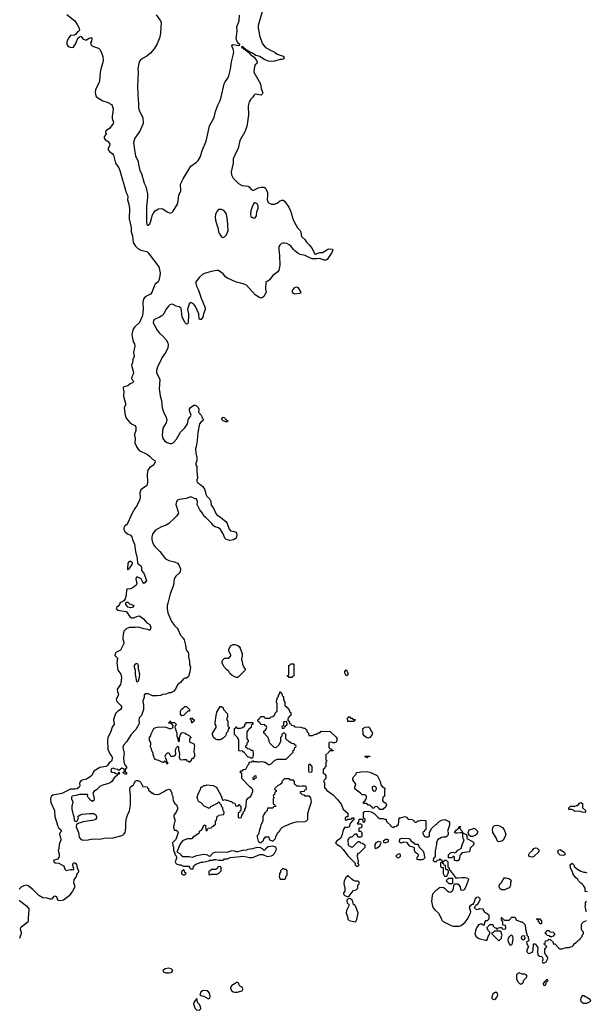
# Model space of a CAD drawing. Header units: inches. Extents: x 1861287 to 2052918, y 204622 to 437896.
# Tile 71 of 215: x 1889177 to 1896904, y 312387 to 325827. Entities that reach past the tile are written whole.
import ezdxf

# ---------------------------------------------------------------- set-up
doc = ezdxf.new("R2010")
doc.units = ezdxf.units.IN
doc.header["$MEASUREMENT"] = 0
for name, color, linetype in [('B8381', 7, 'Continuous'), ('B8382', 7, 'Continuous'), ('B8391', 7, 'Continuous'), ('B8392', 7, 'Continuous')]:
    doc.layers.add(name, color=color, linetype=linetype)

msp = doc.modelspace()

# ---------------------------------------------------------------- linework, layer by layer
at = {"layer": 'B8381', "color": 5}
for points, elevation in [([(1890000, 315423), (1889990, 315410), (1889995, 315370), (1889987, 315350), (1889960, 315330), (1889930, 315322), (1889870, 315322), (1889850, 315316), (1889750, 315265), (1889630, 315242), (1889611, 315230), (1889600, 315210), (1889597, 315190), (1889603, 315143), (1889652, 315030), (1889654, 314950), (1889698, 314818), (1889712, 314792), (1889739, 314770), (1889748, 314750), (1889727, 314733), (1889718, 314710), (1889728, 314668), (1889736, 314650), (1889736, 314630), (1889713, 314570), (1889711, 314510), (1889701, 314490), (1889704, 314470), (1889717, 314437), (1889717, 314410), (1889710, 314390), (1889690, 314366), (1889636, 314350), (1889643, 314330), (1889660, 314320), (1889710, 314311), (1889776, 314276), (1889784, 314264), (1889791, 314230), (1889810, 314215), (1889870, 314229), (1889914, 314226), (1889916, 314250), (1889905, 314265), (1889903, 314297), (1889910, 314318), (1889930, 314320), (1889942, 314310), (1889953, 314293), (1889959, 314250), (1889980, 314210), (1889978, 314190), (1889960, 314170), (1889949, 314130), (1889916, 314084), (1889912, 314050), (1889925, 314010), (1889927, 313990), (1889897, 313930), (1889850, 313867), (1889776, 313810), (1889757, 313803), (1889730, 313800), (1889705, 313805), (1889697, 313810), (1889683, 313850), (1889670, 313860), (1889650, 313862), (1889643, 313857), (1889610, 313824), (1889590, 313824), (1889550, 313837), (1889490, 313839), (1889438, 313870), (1889355, 313955), (1889290, 314005), (1889270, 314014), (1889235, 314005), (1889203, 313990), (1889190, 313982), (1889170, 313957)], 140), ([(1890000, 315252), (1889990, 315252), (1889944, 315236), (1889888, 315230), (1889883, 315210), (1889885, 315190), (1889901, 315150), (1889887, 315090), (1889888, 315050), (1889900, 314990), (1889915, 314950), (1889919, 314910), (1889930, 314886), (1889950, 314882), (1889963, 314897), (1889978, 314930), (1889969, 314951), (1890000, 314971)], 160), ([(1890000, 314865), (1889981, 314859), (1889970, 314848), (1889950, 314846), (1889948, 314810), (1889977, 314730), (1889987, 314670), (1890000, 314652)], 160), ([(1889171, 313810), (1889190, 313791), (1889270, 313729), (1889289, 313709), (1889299, 313690), (1889302, 313670), (1889291, 313571), (1889293, 313530), (1889286, 313510), (1889270, 313494), (1889188, 313430), (1889184, 313410), (1889195, 313370), (1889195, 313350), (1889184, 313310), (1889173, 313287)], 140)]:
    msp.add_lwpolyline(points, dxfattribs=dict(at, elevation=elevation))
at = {"layer": 'B8382', "color": 5, "elevation": 140}
msp.add_lwpolyline([(1889819, 325899), (1889929, 325810), (1889961, 325761), (1889987, 325710), (1889994, 325686), (1889986, 325674), (1889970, 325665), (1889936, 325624), (1889922, 325618), (1889870, 325610), (1889850, 325590), (1889820, 325530), (1889818, 325510), (1889821, 325490), (1889835, 325470), (1889850, 325459), (1889870, 325452), (1889891, 325449), (1889910, 325453), (1889949, 325510), (1889970, 325577), (1889990, 325595), (1890000, 325598)], dxfattribs=at)
at = {"layer": 'B8391', "color": 5}
for points, elevation in [([(1891582, 320000), (1891576, 319970), (1891580, 319910), (1891594, 319850), (1891592, 319808), (1891579, 319770), (1891581, 319750), (1891591, 319730), (1891591, 319670), (1891602, 319570), (1891593, 319547), (1891592, 319530), (1891602, 319510), (1891631, 319491), (1891673, 319453), (1891698, 319418), (1891708, 319390), (1891713, 319350), (1891730, 319322), (1891765, 319285), (1891782, 319250), (1891790, 319202), (1891818, 319158), (1891850, 319087), (1891870, 319064), (1891916, 319036), (1891992, 318972), (1892006, 318950), (1892034, 318874), (1892050, 318851), (1892103, 318843), (1892130, 318831), (1892139, 318790), (1892130, 318749), (1892094, 318726), (1892044, 318716), (1892010, 318725), (1891990, 318736), (1891976, 318750), (1891953, 318810), (1891937, 318830), (1891917, 318870), (1891890, 318889), (1891844, 318904), (1891819, 318919), (1891795, 318950), (1891710, 319035), (1891689, 319050), (1891669, 319090), (1891635, 319135), (1891604, 319190), (1891599, 319210), (1891602, 319250), (1891590, 319286), (1891570, 319286), (1891510, 319315), (1891447, 319293), (1891350, 319277), (1891330, 319269), (1891316, 319250), (1891307, 319210), (1891339, 319110), (1891341, 319090), (1891316, 319050), (1891290, 319022), (1891210, 318952), (1891172, 318928), (1891110, 318905), (1891030, 318857), (1891010, 318838), (1890990, 318806), (1890979, 318770), (1890981, 318730), (1890990, 318690), (1891010, 318651), (1891026, 318630), (1891087, 318567), (1891167, 318467), (1891210, 318444), (1891290, 318427), (1891328, 318408), (1891348, 318388), (1891371, 318331), (1891367, 318290), (1891351, 318270), (1891306, 318230), (1891285, 318195), (1891273, 318110), (1891230, 317989), (1891197, 317863), (1891190, 317830), (1891190, 317790), (1891197, 317730), (1891247, 317610), (1891290, 317556), (1891323, 317523), (1891339, 317499), (1891370, 317427), (1891406, 317386), (1891421, 317361), (1891439, 317290), (1891447, 317227), (1891476, 317190), (1891481, 317170), (1891478, 317130), (1891491, 317071), (1891491, 317030), (1891505, 316990), (1891497, 316923), (1891477, 316863), (1891450, 316838), (1891430, 316838), (1891410, 316828), (1891370, 316778), (1891352, 316768), (1891330, 316748), (1891302, 316690), (1891277, 316663), (1891240, 316640), (1891210, 316638), (1891170, 316618), (1891130, 316615), (1891097, 316603), (1891050, 316598), (1890990, 316598), (1890927, 316627), (1890893, 316627), (1890874, 316610), (1890873, 316573), (1890858, 316530), (1890865, 316470), (1890865, 316410), (1890838, 316330), (1890810, 316302), (1890805, 316290), (1890802, 316270), (1890807, 316230), (1890801, 316210), (1890762, 316138), (1890695, 316070), (1890635, 315970), (1890599, 315930), (1890583, 315897), (1890600, 315810), (1890593, 315750), (1890597, 315697), (1890610, 315654), (1890632, 315630), (1890632, 315608), (1890618, 315602), (1890614, 315570), (1890618, 315558), (1890634, 315550), (1890634, 315530), (1890606, 315530), (1890602, 315542), (1890587, 315547), (1890590, 315554), (1890602, 315558), (1890606, 315570), (1890602, 315602), (1890587, 315607), (1890570, 315608), (1890530, 315578), (1890509, 315590), (1890470, 315599), (1890450, 315610), (1890430, 315600), (1890422, 315590), (1890419, 315570), (1890430, 315557), (1890471, 315551), (1890490, 315538), (1890506, 315534), (1890522, 315538), (1890530, 315554), (1890534, 315550), (1890534, 315530), (1890510, 315526), (1890505, 315510), (1890463, 315477), (1890431, 315429), (1890409, 315410), (1890390, 315399), (1890310, 315376), (1890270, 315358), (1890250, 315343), (1890226, 315314), (1890186, 315290), (1890173, 315270), (1890190, 315222), (1890194, 315190), (1890187, 315170), (1890170, 315156), (1890148, 315168), (1890109, 315210), (1890102, 315230), (1890106, 315250), (1890000, 315252)], 160), ([(1890768, 320000), (1890770, 319996), (1890806, 319946), (1890921, 319890), (1890947, 319870), (1890988, 319828), (1891018, 319810), (1891025, 319790), (1891005, 319750), (1890949, 319711), (1890924, 319676), (1890914, 319626), (1890921, 319510), (1890910, 319470), (1890890, 319452), (1890850, 319430), (1890830, 319410), (1890816, 319370), (1890819, 319310), (1890810, 319270), (1890778, 319202), (1890745, 319155), (1890712, 319090), (1890648, 318950), (1890633, 318930), (1890610, 318916), (1890596, 318890), (1890597, 318870), (1890610, 318840), (1890647, 318807), (1890690, 318789), (1890706, 318770), (1890715, 318730), (1890744, 318670), (1890757, 318570), (1890778, 318470), (1890782, 318410), (1890828, 318370), (1890836, 318356), (1890840, 318310), (1890871, 318270), (1890904, 318170), (1890890, 318145), (1890870, 318129), (1890854, 318150), (1890833, 318193), (1890790, 318216), (1890770, 318219), (1890765, 318215), (1890762, 318190), (1890772, 318130), (1890765, 318110), (1890736, 318084), (1890710, 318068), (1890690, 318058), (1890646, 318054), (1890634, 318046), (1890628, 317972), (1890617, 317923), (1890601, 317899), (1890578, 317882), (1890549, 317870), (1890536, 317844), (1890518, 317822), (1890501, 317810), (1890491, 317790), (1890510, 317767), (1890628, 317748), (1890648, 317728), (1890669, 317689), (1890690, 317668), (1890703, 317663), (1890730, 317662), (1890790, 317686), (1890810, 317688), (1890830, 317678), (1890863, 317650), (1890912, 317592), (1890951, 317570), (1890966, 317530), (1890950, 317489), (1890924, 317504), (1890868, 317510), (1890811, 317531), (1890790, 317535), (1890750, 317530), (1890670, 317532), (1890627, 317513), (1890599, 317481), (1890586, 317434), (1890581, 317390), (1890584, 317370), (1890599, 317330), (1890595, 317310), (1890550, 317221), (1890490, 317190), (1890477, 317170), (1890475, 317150), (1890512, 317110), (1890501, 317050), (1890514, 316950), (1890554, 316894), (1890566, 316850), (1890557, 316770), (1890550, 316750), (1890507, 316690), (1890510, 316650), (1890520, 316630), (1890523, 316610), (1890494, 316550), (1890495, 316535), (1890502, 316522), (1890553, 316470), (1890566, 316450), (1890566, 316434), (1890550, 316412), (1890510, 316384), (1890490, 316363), (1890472, 316328), (1890458, 316270), (1890463, 316210), (1890438, 316170), (1890418, 316110), (1890377, 316023), (1890374, 315990), (1890380, 315870), (1890405, 315805), (1890434, 315770), (1890441, 315750), (1890430, 315707), (1890399, 315681), (1890370, 315642), (1890350, 315633), (1890270, 315617), (1890190, 315570), (1890161, 315510), (1890138, 315490), (1890090, 315462), (1890030, 315447), (1890010, 315436), (1890000, 315423)], 140), ([(1890000, 314652), (1890005, 314645), (1890030, 314632), (1890050, 314629), (1890110, 314630), (1890170, 314646), (1890270, 314639), (1890330, 314655), (1890450, 314658), (1890555, 314685), (1890583, 314697), (1890599, 314710), (1890613, 314730), (1890619, 314750), (1890625, 314810), (1890622, 314870), (1890632, 314928), (1890645, 314970), (1890674, 315026), (1890689, 315110), (1890686, 315250), (1890677, 315310), (1890682, 315350), (1890730, 315382), (1890740, 315400), (1890750, 315434), (1890770, 315442), (1890790, 315442), (1890814, 315430), (1890830, 315414), (1890858, 315358), (1890913, 315353), (1890918, 315338), (1890933, 315333), (1890934, 315310), (1890954, 315290), (1890970, 315274), (1890990, 315274), (1890998, 315258), (1891013, 315253), (1891070, 315252), (1891146, 315290), (1891168, 315312), (1891187, 315313), (1891210, 315322), (1891230, 315314), (1891240, 315300), (1891251, 315270), (1891252, 315250), (1891264, 315224), (1891265, 315190), (1891270, 315174), (1891290, 315134), (1891314, 315110), (1891331, 315071), (1891331, 315050), (1891311, 315009), (1891278, 314970), (1891278, 314950), (1891291, 314911), (1891291, 314890), (1891276, 314810), (1891285, 314765), (1891310, 314762), (1891330, 314752), (1891338, 314730), (1891305, 314635), (1891262, 314590), (1891264, 314556), (1891272, 314530), (1891273, 314493), (1891284, 314464), (1891294, 314450), (1891294, 314430), (1891304, 314424), (1891317, 314397), (1891317, 314383), (1891298, 314330), (1891310, 314305), (1891350, 314291), (1891374, 314290), (1891410, 314272), (1891490, 314274), (1891494, 314270), (1891494, 314250), (1891502, 314242), (1891510, 314234), (1891530, 314234), (1891542, 314238), (1891547, 314273), (1891562, 314278), (1891566, 314290), (1891580, 314300), (1891650, 314325), (1891675, 314325), (1891755, 314345), (1891770, 314354), (1891810, 314354), (1891830, 314362), (1891850, 314362), (1891892, 314352), (1891947, 314353), (1891962, 314358), (1891970, 314372), (1892010, 314372), (1892049, 314391), (1892230, 314407), (1892310, 314391), (1892350, 314391), (1892390, 314402), (1892451, 314431), (1892492, 314432), (1892550, 314405), (1892610, 314412), (1892630, 314422), (1892654, 314446), (1892675, 314490), (1892679, 314510), (1892670, 314528), (1892658, 314538), (1892630, 314544), (1892566, 314534), (1892532, 314510), (1892510, 314486), (1892489, 314509), (1892462, 314522), (1892410, 314525), (1892351, 314509), (1892290, 314501), (1892268, 314492), (1892210, 314485), (1892150, 314469), (1892130, 314469), (1892110, 314479), (1892070, 314483), (1892003, 314457), (1891850, 314464), (1891811, 314449), (1891770, 314406), (1891730, 314425), (1891690, 314433), (1891590, 314412), (1891530, 314389), (1891490, 314399), (1891401, 314401), (1891378, 314418), (1891370, 314438), (1891336, 314456), (1891326, 314470), (1891360, 314560), (1891383, 314597), (1891410, 314625), (1891470, 314652), (1891530, 314652), (1891540, 314660), (1891556, 314684), (1891608, 314712), (1891628, 314732), (1891629, 314751), (1891655, 314765), (1891678, 314802), (1891678, 314810), (1891690, 314831), (1891712, 314830), (1891714, 314770), (1891718, 314758), (1891730, 314754), (1891747, 314793), (1891790, 314794), (1891807, 314813), (1891822, 314818), (1891827, 314833), (1891842, 314838), (1891846, 314850), (1891846, 314890), (1891862, 314898), (1891868, 314950), (1891882, 314958), (1891886, 314970), (1891962, 314978), (1891966, 315010), (1891948, 315048), (1891947, 315067), (1891928, 315088), (1891927, 315107), (1891906, 315130), (1891902, 315142), (1891890, 315146), (1891872, 315128), (1891778, 315082), (1891770, 315066), (1891750, 315066), (1891690, 315098), (1891650, 315138), (1891626, 315150), (1891610, 315166), (1891602, 315202), (1891586, 315210), (1891602, 315218), (1891608, 315252), (1891638, 315310), (1891650, 315354), (1891670, 315354), (1891690, 315374), (1891710, 315374), (1891730, 315382), (1891814, 315374), (1891854, 315350), (1891870, 315334), (1891920, 315240), (1891924, 315224), (1891934, 315210), (1891938, 315178), (1891950, 315174), (1891970, 315182), (1891993, 315173), (1892012, 315172), (1892050, 315154), (1892070, 315154), (1892078, 315138), (1892113, 315133), (1892118, 315098), (1892130, 315094), (1892162, 315098), (1892167, 315113), (1892173, 315113), (1892178, 315098), (1892194, 315090), (1892194, 315030), (1892178, 315022), (1892173, 315007), (1892158, 315002), (1892154, 314990), (1892154, 314950), (1892158, 314938), (1892170, 314934), (1892202, 314938), (1892206, 314970), (1892226, 314990), (1892226, 315010), (1892246, 315030), (1892246, 315050), (1892256, 315064), (1892266, 315090), (1892268, 315172), (1892296, 315204), (1892328, 315230), (1892358, 315290), (1892358, 315310), (1892348, 315330), (1892316, 315356), (1892206, 315470), (1892206, 315530), (1892202, 315542), (1892188, 315548), (1892190, 315574), (1892210, 315574), (1892222, 315578), (1892230, 315594), (1892262, 315598), (1892286, 315650), (1892306, 315670), (1892306, 315690), (1892310, 315694), (1892342, 315698), (1892350, 315714), (1892362, 315702), (1892410, 315702), (1892430, 315694), (1892450, 315702), (1892470, 315698), (1892490, 315702), (1892513, 315693), (1892531, 315691), (1892554, 315670), (1892570, 315662), (1892590, 315662), (1892606, 315670), (1892650, 315714), (1892688, 315732), (1892810, 315734), (1892906, 315830), (1892906, 315850), (1892922, 315858), (1892927, 315893), (1892942, 315898), (1892946, 315910), (1892942, 315922), (1892927, 315927), (1892922, 315942), (1892890, 315946), (1892850, 315968), (1892806, 316010), (1892806, 316070), (1892790, 316086), (1892770, 316086), (1892762, 316078), (1892754, 316070), (1892753, 316047), (1892734, 316030), (1892733, 315973), (1892710, 315926), (1892670, 315886), (1892646, 315890), (1892588, 315950), (1892578, 315970), (1892578, 315990), (1892568, 316010), (1892566, 316030), (1892526, 316070), (1892522, 316082), (1892506, 316090), (1892507, 316113), (1892522, 316118), (1892536, 316144), (1892546, 316170), (1892542, 316182), (1892527, 316187), (1892522, 316202), (1892467, 316207), (1892462, 316222), (1892447, 316227), (1892442, 316242), (1892426, 316250), (1892426, 316270), (1892442, 316278), (1892447, 316293), (1892470, 316314), (1892510, 316314), (1892518, 316298), (1892530, 316294), (1892590, 316294), (1892608, 316312), (1892630, 316314), (1892650, 316334), (1892666, 316370), (1892686, 316390), (1892688, 316490), (1892678, 316510), (1892678, 316530), (1892687, 316553), (1892688, 316572), (1892706, 316590), (1892706, 316610), (1892722, 316618), (1892726, 316650), (1892730, 316654), (1892738, 316638), (1892754, 316630), (1892758, 316598), (1892774, 316590), (1892774, 316550), (1892784, 316524), (1892794, 316510), (1892794, 316470), (1892798, 316458), (1892813, 316453), (1892818, 316438), (1892833, 316433), (1892838, 316418), (1892853, 316413), (1892858, 316378), (1892874, 316370), (1892874, 316330), (1892858, 316322), (1892853, 316307), (1892838, 316302), (1892834, 316270), (1892838, 316258), (1892853, 316253), (1892858, 316218), (1892873, 316213), (1892878, 316198), (1892910, 316194), (1892918, 316178), (1892933, 316173), (1893010, 316172), (1893050, 316154), (1893070, 316154), (1893078, 316138), (1893093, 316133), (1893094, 316110), (1893114, 316090), (1893118, 316058), (1893130, 316054), (1893170, 316054), (1893208, 316072), (1893227, 316073), (1893248, 316092), (1893270, 316094), (1893290, 316114), (1893410, 316112), (1893493, 316033), (1893500, 316020), (1893502, 315990), (1893493, 315967), (1893470, 315958), (1893450, 315958), (1893430, 315966), (1893398, 315962), (1893394, 315950), (1893394, 315890), (1893410, 315874), (1893430, 315874), (1893438, 315858), (1893454, 315850), (1893450, 315846), (1893410, 315846), (1893398, 315842), (1893394, 315830), (1893354, 315790), (1893354, 315730), (1893358, 315718), (1893372, 315710), (1893358, 315702), (1893354, 315690), (1893354, 315630), (1893338, 315622), (1893333, 315607), (1893314, 315590), (1893314, 315550), (1893318, 315538), (1893333, 315533), (1893354, 315510), (1893354, 315470), (1893330, 315446), (1893322, 315430), (1893334, 315410), (1893334, 315350), (1893338, 315338), (1893350, 315334), (1893362, 315310), (1893450, 315245), (1893506, 315186), (1893559, 315119), (1893590, 315051), (1893650, 314994), (1893654, 314950), (1893650, 314946), (1893630, 314946), (1893622, 314938), (1893614, 314930), (1893614, 314910), (1893630, 314902), (1893650, 314914), (1893690, 314914), (1893702, 314918), (1893710, 314934), (1893730, 314934), (1893734, 314930), (1893733, 314907), (1893718, 314902), (1893713, 314887), (1893684, 314856), (1893670, 314806), (1893650, 314798), (1893630, 314798), (1893610, 314806), (1893590, 314766), (1893574, 314706), (1893552, 314648), (1893500, 314620), (1893482, 314590), (1893506, 314566), (1893550, 314542), (1893590, 314502), (1893650, 314412), (1893753, 314313), (1893754, 314290), (1893770, 314274), (1893790, 314274), (1893806, 314290), (1893786, 314310), (1893798, 314330), (1893798, 314350), (1893788, 314368), (1893788, 314390), (1893778, 314410), (1893786, 314430), (1893786, 314450), (1893810, 314454), (1893838, 314482), (1893886, 314530), (1893886, 314550), (1893882, 314562), (1893867, 314567), (1893862, 314582), (1893830, 314586), (1893822, 314602), (1893810, 314606), (1893790, 314606), (1893710, 314528), (1893666, 314550), (1893660, 314560), (1893658, 314630), (1893670, 314654), (1893690, 314674), (1893710, 314674), (1893750, 314714), (1893773, 314713), (1893774, 314690), (1893790, 314674), (1893830, 314674), (1893842, 314678), (1893847, 314693), (1893847, 314727), (1893830, 314746), (1893807, 314747), (1893806, 314790), (1893810, 314794), (1893842, 314798), (1893846, 314830), (1893842, 314842), (1893830, 314846), (1893787, 314847), (1893786, 314870), (1893802, 314878), (1893806, 314910), (1893810, 314914), (1893854, 314914), (1893858, 314878), (1893870, 314874), (1893882, 314878), (1893886, 314910), (1893866, 314926), (1893866, 315010), (1893880, 315020), (1893930, 315022), (1893972, 315012), (1894011, 314991), (1894060, 314940), (1894084, 314924), (1894130, 314922), (1894150, 314914), (1894170, 314914), (1894174, 314910), (1894178, 314878), (1894190, 314874), (1894233, 314833), (1894238, 314818), (1894270, 314802), (1894290, 314814), (1894322, 314818), (1894327, 314833), (1894342, 314838), (1894350, 314934), (1894370, 314934), (1894430, 314951), (1894450, 314942), (1894473, 314913), (1894534, 314910), (1894538, 314898), (1894550, 314894), (1894558, 314878), (1894570, 314874), (1894590, 314874), (1894608, 314892), (1894627, 314893), (1894650, 314902), (1894710, 314894), (1894714, 314890), (1894714, 314770), (1894698, 314762), (1894693, 314747), (1894678, 314742), (1894674, 314730), (1894678, 314698), (1894690, 314694), (1894698, 314678), (1894710, 314674), (1894750, 314674), (1894762, 314678), (1894766, 314690), (1894766, 314730), (1894776, 314744), (1894795, 314785), (1894850, 314842), (1894866, 314850), (1894896, 314884), (1894930, 314902), (1894974, 314910), (1895030, 314882), (1895038, 314870), (1895038, 314830), (1895012, 314750), (1895022, 314730), (1895022, 314710), (1895010, 314686), (1894990, 314666), (1894950, 314668), (1894930, 314662), (1894874, 314630), (1894872, 314608), (1894862, 314598), (1894862, 314570), (1894852, 314530), (1894852, 314510), (1894842, 314490), (1894842, 314410), (1894833, 314387), (1894818, 314382), (1894814, 314350), (1894830, 314334), (1894850, 314334), (1894862, 314338), (1894870, 314354), (1894902, 314358), (1894910, 314374), (1894918, 314358), (1894933, 314353), (1894938, 314338), (1894950, 314334), (1894962, 314338), (1894970, 314354), (1894993, 314353), (1895014, 314330), (1895014, 314270), (1895018, 314258), (1895032, 314250), (1895038, 314218), (1895050, 314214), (1895058, 314198), (1895071, 314190), (1895076, 314176), (1895112, 314130), (1895114, 314114), (1895151, 314111), (1895210, 314119), (1895250, 314116), (1895287, 314107), (1895296, 314090), (1895257, 313983), (1895239, 313950), (1895230, 313943), (1895210, 313941), (1895195, 313950), (1895189, 313990), (1895170, 314015), (1895150, 314028), (1895113, 314027), (1895098, 314022), (1895082, 313950), (1895071, 313930), (1895050, 313914), (1895030, 313916), (1895010, 313929), (1894981, 313961), (1894958, 313978), (1894930, 313982), (1894904, 313976), (1894880, 313960), (1894872, 313950), (1894856, 313944), (1894808, 313892), (1894801, 313870), (1894793, 313790), (1894813, 313710), (1894838, 313678), (1894887, 313630), (1894930, 313552), (1894935, 313535), (1894950, 313518), (1895070, 313456), (1895090, 313451), (1895170, 313451), (1895198, 313462), (1895254, 313506), (1895278, 313542), (1895324, 313630), (1895329, 313650), (1895310, 313712), (1895330, 313738), (1895353, 313753), (1895367, 313753), (1895367, 313767), (1895379, 313781), (1895390, 313822), (1895410, 313851), (1895430, 313852), (1895452, 313830), (1895452, 313808), (1895430, 313766), (1895410, 313746), (1895398, 313742), (1895393, 313727), (1895374, 313710), (1895394, 313690), (1895410, 313682), (1895436, 313684), (1895450, 313694), (1895490, 313692), (1895512, 313652), (1895533, 313633), (1895552, 313632), (1895558, 313618), (1895574, 313610), (1895574, 313550), (1895553, 313527), (1895530, 313526), (1895514, 313510), (1895513, 313467), (1895490, 313466), (1895482, 313482), (1895470, 313486), (1895434, 313470), (1895406, 313430), (1895391, 313390), (1895385, 313350), (1895398, 313318), (1895430, 313291), (1895450, 313281), (1895530, 313261), (1895550, 313262), (1895554, 313266), (1895566, 313314), (1895588, 313350), (1895588, 313370), (1895569, 313389), (1895548, 313432), (1895590, 313474), (1895630, 313474), (1895633, 313453), (1895642, 313442), (1895653, 313433), (1895672, 313432), (1895678, 313418), (1895690, 313414), (1895708, 313432), (1895730, 313434), (1895750, 313434), (1895758, 313418), (1895770, 313414), (1895802, 313418), (1895806, 313430), (1895802, 313462), (1895770, 313466), (1895766, 313470), (1895766, 313510), (1895762, 313522), (1895750, 313526), (1895747, 313533), (1895747, 313573), (1895754, 313570), (1895758, 313558), (1895774, 313550), (1895778, 313538), (1895790, 313534), (1895850, 313534), (1895890, 313574), (1895930, 313574), (1895950, 313534), (1895972, 313532), (1896010, 313514), (1896030, 313514), (1896072, 313472), (1896074, 313410), (1896082, 313390), (1896082, 313370), (1896094, 313350), (1896094, 313330), (1896112, 313312), (1896112, 313290), (1896122, 313270), (1896114, 313250), (1896097, 313243), (1896087, 313233), (1896091, 313210), (1896115, 313170), (1896095, 313130), (1896091, 313110), (1896097, 313097), (1896110, 313085), (1896130, 313081), (1896163, 313097), (1896173, 313107), (1896179, 313130), (1896186, 313210), (1896190, 313214), (1896210, 313212), (1896217, 313197), (1896244, 313164), (1896238, 313110), (1896244, 313064), (1896264, 313044), (1896298, 313038), (1896312, 313012), (1896312, 312988), (1896302, 312970), (1896310, 312954), (1896330, 312954), (1896355, 312965), (1896378, 313010), (1896376, 313036), (1896347, 313067), (1896338, 313090), (1896340, 313140), (1896347, 313153), (1896366, 313170), (1896362, 313182), (1896347, 313187), (1896342, 313202), (1896326, 313210), (1896342, 313218), (1896347, 313253), (1896382, 313258), (1896390, 313274), (1896413, 313273), (1896450, 313234), (1896454, 313214), (1896474, 313210), (1896530, 313152), (1896545, 313145), (1896570, 313145), (1896630, 313162), (1896670, 313162), (1896688, 313172), (1896710, 313174), (1896730, 313194), (1896743, 313217), (1896766, 313230), (1896790, 313254), (1896802, 313258), (1896810, 313274), (1896822, 313278), (1896826, 313290), (1896846, 313310), (1896846, 313330), (1896866, 313350), (1896866, 313370), (1896846, 313390), (1896838, 313410), (1896838, 313470), (1896847, 313493), (1896868, 313512), (1896906, 313530)], 160), ([(1890000, 314971), (1890006, 314974), (1890030, 314981), (1890130, 314993), (1890190, 314990), (1890213, 314973), (1890223, 314950), (1890222, 314930), (1890210, 314908), (1890190, 314901), (1890042, 314878), (1890000, 314865)], 160), ([(1896922, 313922), (1896887, 313927), (1896888, 313970), (1896868, 314008), (1896848, 314028), (1896830, 314038), (1896798, 314070), (1896788, 314088), (1896756, 314116), (1896725, 314165), (1896718, 314190), (1896688, 314250), (1896686, 314290), (1896710, 314312), (1896732, 314290), (1896745, 314265), (1896782, 314230), (1896830, 314202), (1896870, 314192), (1896890, 314192), (1896910, 314182)], 160), ([(1896908, 313648), (1896898, 313670), (1896898, 313690), (1896889, 313710), (1896895, 313730), (1896895, 313770), (1896905, 313795)], 160)]:
    msp.add_lwpolyline(points, dxfattribs=dict(at, elevation=elevation))
for points, elevation in [([(1890692, 318432), (1890669, 318431), (1890653, 318410), (1890645, 318330), (1890650, 318318), (1890654, 318325), (1890670, 318331), (1890712, 318390), (1890714, 318414)], 140), ([(1890690, 317799), (1890658, 317810), (1890626, 317846), (1890624, 317856), (1890630, 317874), (1890650, 317874), (1890673, 317853), (1890732, 317830), (1890722, 317810), (1890710, 317804)], 140), ([(1892130, 316846), (1892075, 316875), (1892043, 316903), (1892028, 316928), (1891996, 316956), (1891959, 316999), (1891938, 317050), (1891939, 317070), (1891949, 317090), (1891970, 317111), (1892027, 317113), (1892056, 317144), (1892056, 317156), (1892029, 317209), (1892029, 317231), (1892050, 317282), (1892090, 317298), (1892110, 317298), (1892150, 317285), (1892170, 317271), (1892185, 317250), (1892211, 317170), (1892211, 317130), (1892202, 317110), (1892202, 317090), (1892213, 317067), (1892214, 317030), (1892238, 316978), (1892252, 316970), (1892250, 316946), (1892150, 316846)], 160), ([(1890770, 317038), (1890750, 317028), (1890738, 317010), (1890736, 316990), (1890752, 316950), (1890751, 316890), (1890770, 316794), (1890790, 316794), (1890796, 316804), (1890810, 316854), (1890813, 316890), (1890808, 316928), (1890795, 316970), (1890795, 317010), (1890788, 317028)], 160), ([(1892850, 316846), (1892842, 316862), (1892826, 316870), (1892842, 316878), (1892846, 316890), (1892848, 317012), (1892862, 317018), (1892870, 317034), (1892910, 317034), (1892914, 317030), (1892914, 316870), (1892898, 316862), (1892890, 316846)], 160), ([(1893630, 316869), (1893610, 316906), (1893609, 316930), (1893630, 316952), (1893640, 316940), (1893651, 316910), (1893650, 316886)], 160), ([(1891390, 316326), (1891370, 316346), (1891368, 316390), (1891383, 316417), (1891406, 316430), (1891430, 316454), (1891450, 316454), (1891494, 316410), (1891494, 316390), (1891490, 316386), (1891470, 316386), (1891410, 316328)], 160), ([(1891890, 315995), (1891870, 315998), (1891848, 316008), (1891818, 316030), (1891804, 316070), (1891804, 316090), (1891856, 316164), (1891855, 316190), (1891844, 316210), (1891841, 316230), (1891855, 316330), (1891865, 316375), (1891910, 316454), (1891930, 316454), (1891953, 316433), (1891954, 316410), (1892012, 316352), (1892013, 316313), (1892002, 316290), (1892002, 316270), (1892014, 316250), (1892014, 316190), (1892018, 316178), (1892034, 316170), (1892034, 316150), (1892018, 316142), (1892014, 316110), (1891994, 316090), (1891994, 316070), (1891982, 316050), (1891950, 316018), (1891930, 316008), (1891910, 315998)], 160), ([(1891530, 316226), (1891526, 316230), (1891522, 316262), (1891506, 316270), (1891506, 316290), (1891510, 316294), (1891530, 316294), (1891538, 316278), (1891554, 316270), (1891554, 316250), (1891538, 316242)], 160), ([(1893690, 316294), (1893710, 316294), (1893718, 316278), (1893753, 316273), (1893750, 316266), (1893738, 316262), (1893730, 316246), (1893650, 316246), (1893649, 316290), (1893670, 316314)], 160), ([(1891250, 316234), (1891290, 316234), (1891311, 316211), (1891294, 316170), (1891321, 316090), (1891318, 316050), (1891334, 316010), (1891338, 315978), (1891350, 315974), (1891358, 315990), (1891358, 316030), (1891369, 316071), (1891390, 316092), (1891403, 316097), (1891434, 316090), (1891452, 316072), (1891494, 316050), (1891510, 316034), (1891510, 316026), (1891494, 316010), (1891494, 315970), (1891550, 315942), (1891558, 315930), (1891562, 315910), (1891554, 315890), (1891552, 315830), (1891562, 315810), (1891562, 315770), (1891537, 315743), (1891514, 315730), (1891514, 315710), (1891498, 315702), (1891490, 315686), (1891482, 315702), (1891467, 315707), (1891450, 315726), (1891410, 315726), (1891390, 315718), (1891370, 315726), (1891356, 315756), (1891359, 315810), (1891347, 315853), (1891346, 315890), (1891342, 315902), (1891330, 315906), (1891310, 315886), (1891302, 315870), (1891298, 315850), (1891300, 315800), (1891290, 315778), (1891270, 315768), (1891248, 315768), (1891236, 315776), (1891218, 315810), (1891210, 315815), (1891190, 315815), (1891166, 315794), (1891158, 315770), (1891160, 315760), (1891164, 315744), (1891174, 315730), (1891178, 315698), (1891194, 315690), (1891194, 315670), (1891190, 315666), (1891182, 315682), (1891167, 315687), (1891162, 315702), (1891150, 315706), (1891132, 315688), (1891128, 315688), (1891076, 315716), (1891050, 315718), (1891030, 315728), (1891009, 315749), (1891008, 315770), (1890998, 315790), (1890998, 315810), (1890978, 315850), (1890975, 315875), (1890958, 315910), (1890966, 315930), (1890966, 315950), (1890956, 315976), (1890946, 315990), (1890946, 316030), (1890966, 316050), (1890966, 316070), (1891008, 316150), (1891035, 316165), (1891070, 316176), (1891170, 316172), (1891230, 316146), (1891260, 316160), (1891268, 316170), (1891268, 316190), (1891260, 316200), (1891246, 316210), (1891242, 316222), (1891210, 316226), (1891206, 316230), (1891222, 316238), (1891230, 316254), (1891238, 316238)], 160), ([(1892330, 315854), (1892350, 315854), (1892354, 315850), (1892362, 315790), (1892350, 315746), (1892330, 315746), (1892316, 315756), (1892290, 315766), (1892250, 315806), (1892246, 315826), (1892228, 315828), (1892222, 315842), (1892167, 315847), (1892167, 315987), (1892150, 316026), (1892106, 316070), (1892106, 316150), (1892122, 316158), (1892126, 316174), (1892133, 316173), (1892138, 316158), (1892150, 316154), (1892190, 316154), (1892216, 316164), (1892246, 316190), (1892248, 316212), (1892262, 316218), (1892270, 316234), (1892350, 316234), (1892354, 316230), (1892354, 316210), (1892338, 316202), (1892333, 316167), (1892318, 316162), (1892310, 316146), (1892298, 316142), (1892294, 316130), (1892273, 316107), (1892274, 316010), (1892294, 315990), (1892294, 315970), (1892274, 315950), (1892273, 315927), (1892254, 315910), (1892258, 315898), (1892273, 315893), (1892278, 315878), (1892310, 315874)], 160), ([(1892810, 316246), (1892778, 316242), (1892774, 316230), (1892774, 316186), (1892758, 316182), (1892754, 316170), (1892758, 316158), (1892770, 316154), (1892782, 316158), (1892786, 316174), (1892802, 316178), (1892807, 316193), (1892822, 316198), (1892826, 316210), (1892822, 316242)], 160), ([(1893930, 316021), (1893910, 316023), (1893876, 316050), (1893863, 316070), (1893861, 316110), (1893855, 316130), (1893858, 316150), (1893888, 316170), (1893934, 316174), (1893947, 316167), (1893964, 316124), (1893987, 316090), (1893985, 316070), (1893950, 316029)], 160), ([(1893910, 315749), (1893902, 315762), (1893890, 315766), (1893890, 315774), (1893953, 315773), (1893952, 315768), (1893918, 315762)], 160), ([(1893130, 315666), (1893114, 315650), (1893114, 315570), (1893118, 315558), (1893150, 315554), (1893162, 315558), (1893166, 315570), (1893166, 315630), (1893162, 315642), (1893147, 315647), (1893142, 315662)], 160), ([(1892390, 315506), (1892378, 315502), (1892374, 315486), (1892358, 315482), (1892354, 315470), (1892358, 315458), (1892370, 315454), (1892386, 315474), (1892402, 315478), (1892406, 315490), (1892402, 315502)], 160), ([(1892850, 315466), (1892790, 315466), (1892754, 315430), (1892750, 315406), (1892730, 315386), (1892694, 315370), (1892654, 315330), (1892658, 315318), (1892674, 315310), (1892674, 315290), (1892658, 315282), (1892654, 315250), (1892638, 315242), (1892634, 315230), (1892638, 315218), (1892654, 315210), (1892638, 315202), (1892634, 315190), (1892634, 315130), (1892638, 315118), (1892653, 315113), (1892658, 315098), (1892674, 315090), (1892670, 315086), (1892638, 315082), (1892630, 315066), (1892570, 315066), (1892558, 315062), (1892553, 315027), (1892538, 315022), (1892530, 315006), (1892518, 315002), (1892504, 314976), (1892493, 314947), (1892492, 314888), (1892464, 314836), (1892462, 314810), (1892445, 314770), (1892432, 314708), (1892414, 314690), (1892414, 314670), (1892430, 314614), (1892450, 314594), (1892470, 314594), (1892487, 314613), (1892502, 314618), (1892506, 314650), (1892522, 314658), (1892530, 314674), (1892573, 314673), (1892578, 314638), (1892630, 314614), (1892666, 314650), (1892668, 314672), (1892698, 314730), (1892718, 314750), (1892736, 314784), (1892758, 314802), (1892790, 314818), (1892882, 314858), (1892950, 314878), (1893070, 314882), (1893086, 314890), (1893106, 314910), (1893108, 314990), (1893123, 315057), (1893155, 315150), (1893147, 315207), (1893130, 315226), (1893070, 315226), (1893062, 315242), (1893030, 315246), (1893022, 315262), (1893006, 315270), (1893007, 315293), (1893062, 315298), (1893067, 315313), (1893082, 315318), (1893086, 315330), (1893082, 315362), (1893070, 315366), (1893030, 315366), (1893010, 315358), (1892990, 315366), (1892950, 315366), (1892942, 315382), (1892926, 315390), (1892926, 315430), (1892910, 315446), (1892870, 315446), (1892862, 315462)], 160), ([(1894090, 315046), (1894080, 315060), (1894050, 315086), (1894018, 315082), (1894010, 315066), (1893990, 315066), (1893982, 315082), (1893970, 315086), (1893950, 315106), (1893930, 315106), (1893910, 315126), (1893867, 315127), (1893866, 315150), (1893882, 315158), (1893896, 315184), (1893906, 315210), (1893906, 315230), (1893890, 315246), (1893847, 315247), (1893826, 315270), (1893768, 315310), (1893748, 315330), (1893748, 315350), (1893762, 315390), (1893718, 315450), (1893718, 315470), (1893728, 315490), (1893766, 315530), (1893770, 315552), (1893810, 315554), (1893830, 315562), (1893910, 315565), (1893950, 315556), (1894051, 315511), (1894091, 315430), (1894103, 315383), (1894120, 315360), (1894158, 315338), (1894162, 315330), (1894154, 315310), (1894154, 315230), (1894131, 315209), (1894123, 315170), (1894134, 315154), (1894171, 315131), (1894178, 315110), (1894164, 315076), (1894130, 315046)], 160), ([(1894010, 315364), (1893985, 315355), (1893984, 315336), (1893992, 315310), (1894010, 315298), (1894030, 315302), (1894042, 315330), (1894038, 315350)], 160), ([(1896890, 315006), (1896850, 315009), (1896836, 315016), (1896810, 315022), (1896750, 315018), (1896730, 315038), (1896707, 315047), (1896667, 315047), (1896666, 315070), (1896688, 315092), (1896750, 315092), (1896770, 315102), (1896790, 315102), (1896810, 315134), (1896830, 315142), (1896851, 315130), (1896854, 315070), (1896894, 315030), (1896894, 315010)], 160), ([(1895218, 314722), (1895210, 314726), (1895190, 314729), (1895141, 314721), (1895122, 314722), (1895108, 314730), (1895130, 314762), (1895150, 314782), (1895166, 314790), (1895170, 314814), (1895190, 314814), (1895193, 314807), (1895178, 314802), (1895174, 314790), (1895212, 314752)], 160), ([(1895330, 314678), (1895306, 314690), (1895295, 314730), (1895306, 314770), (1895356, 314784), (1895370, 314791), (1895390, 314782), (1895422, 314750), (1895422, 314730), (1895412, 314710), (1895390, 314689), (1895350, 314678)], 160), ([(1895710, 314604), (1895694, 314614), (1895669, 314670), (1895629, 314730), (1895623, 314777), (1895632, 314808), (1895653, 314827), (1895689, 314831), (1895722, 314822), (1895759, 314799), (1895786, 314766), (1895806, 314710), (1895794, 314670), (1895770, 314629), (1895750, 314614), (1895730, 314609)], 160), ([(1895130, 314344), (1895106, 314350), (1895106, 314390), (1895102, 314402), (1895090, 314406), (1895070, 314386), (1895027, 314387), (1895027, 314427), (1895050, 314454), (1895060, 314460), (1895090, 314462), (1895110, 314454), (1895130, 314462), (1895150, 314492), (1895202, 314518), (1895208, 314550), (1895238, 314630), (1895226, 314646), (1895219, 314690), (1895220, 314720), (1895230, 314722), (1895264, 314704), (1895273, 314693), (1895274, 314650), (1895354, 314610), (1895372, 314590), (1895372, 314570), (1895322, 314518), (1895312, 314470), (1895205, 314455), (1895192, 314430), (1895181, 314419), (1895170, 314358), (1895150, 314345)], 160), ([(1894070, 314608), (1894050, 314602), (1894032, 314590), (1894022, 314570), (1894022, 314522), (1894030, 314514), (1894050, 314522), (1894088, 314550), (1894106, 314590), (1894102, 314602)], 160), ([(1894190, 314638), (1894165, 314635), (1894134, 314610), (1894138, 314598), (1894150, 314594), (1894170, 314594), (1894190, 314602), (1894206, 314610), (1894206, 314630)], 160), ([(1894390, 314648), (1894358, 314642), (1894354, 314610), (1894370, 314594), (1894390, 314592), (1894416, 314604), (1894450, 314602), (1894490, 314552), (1894553, 314533), (1894558, 314518), (1894558, 314490), (1894566, 314466), (1894591, 314451), (1894612, 314430), (1894612, 314408), (1894594, 314390), (1894594, 314370), (1894610, 314362), (1894670, 314365), (1894688, 314372), (1894706, 314390), (1894698, 314410), (1894696, 314436), (1894687, 314453), (1894687, 314467), (1894630, 314526), (1894627, 314547), (1894610, 314566), (1894567, 314567), (1894562, 314582), (1894523, 314603), (1894502, 314642), (1894490, 314646)], 160), ([(1896170, 314396), (1896139, 314399), (1896122, 314410), (1896119, 314430), (1896129, 314450), (1896172, 314488), (1896190, 314512), (1896210, 314522), (1896236, 314516), (1896256, 314496), (1896258, 314470), (1896190, 314405)], 160), ([(1894350, 314439), (1894328, 314432), (1894310, 314415), (1894306, 314410), (1894310, 314402), (1894330, 314386), (1894350, 314391), (1894369, 314410), (1894368, 314430)], 160), ([(1896590, 314418), (1896550, 314422), (1896538, 314430), (1896525, 314445), (1896518, 314470), (1896527, 314493), (1896550, 314498), (1896592, 314470), (1896612, 314450), (1896614, 314430), (1896610, 314428)], 160), ([(1891910, 314266), (1891878, 314262), (1891873, 314247), (1891852, 314228), (1891790, 314226), (1891773, 314207), (1891758, 314202), (1891754, 314190), (1891758, 314158), (1891770, 314154), (1891790, 314162), (1891870, 314162), (1891886, 314170), (1891926, 314210), (1891926, 314250), (1891922, 314262)], 160), ([(1894930, 314326), (1894918, 314322), (1894914, 314310), (1894914, 314270), (1894930, 314254), (1894953, 314253), (1894953, 314173), (1894970, 314134), (1894990, 314134), (1895002, 314138), (1895016, 314164), (1895026, 314190), (1895022, 314222), (1894987, 314227), (1894982, 314282), (1894967, 314287), (1894962, 314302), (1894947, 314307), (1894942, 314322)], 160), ([(1891410, 314226), (1891390, 314206), (1891382, 314190), (1891382, 314170), (1891410, 314154), (1891430, 314154), (1891446, 314170), (1891427, 314187), (1891426, 314210)], 160), ([(1892770, 314246), (1892734, 314210), (1892734, 314190), (1892722, 314170), (1892722, 314150), (1892714, 314130), (1892730, 314094), (1892790, 314094), (1892806, 314110), (1892806, 314130), (1892826, 314150), (1892826, 314210), (1892810, 314226), (1892787, 314227)], 160), ([(1893650, 314146), (1893642, 314130), (1893630, 314122), (1893604, 314070), (1893597, 314030), (1893612, 313970), (1893612, 313930), (1893594, 313910), (1893592, 313890), (1893610, 313872), (1893650, 313852), (1893670, 313862), (1893705, 313915), (1893730, 313942), (1893766, 313950), (1893786, 313970), (1893788, 314012), (1893806, 314030), (1893806, 314050), (1893802, 314062), (1893790, 314066), (1893753, 314067), (1893730, 314075), (1893710, 314089)], 160), ([(1895790, 313948), (1895746, 313950), (1895727, 313967), (1895720, 313980), (1895718, 314010), (1895728, 314030), (1895749, 314051), (1895769, 314091), (1895789, 314111), (1895810, 314115), (1895846, 314106), (1895871, 314091), (1895878, 314070), (1895871, 314050), (1895871, 314009), (1895862, 313990), (1895850, 313978)], 160), ([(1895070, 314106), (1895030, 314106), (1895018, 314102), (1895013, 314087), (1894998, 314082), (1894994, 314070), (1895030, 314034), (1895070, 314034), (1895082, 314038), (1895086, 314050), (1895086, 314090), (1895082, 314102)], 160), ([(1893670, 313829), (1893650, 313822), (1893638, 313810), (1893636, 313790), (1893645, 313770), (1893665, 313750), (1893667, 313730), (1893634, 313666), (1893630, 313630), (1893653, 313570), (1893651, 313550), (1893659, 313539), (1893671, 313531), (1893750, 313511), (1893762, 313518), (1893775, 313545), (1893792, 313632), (1893767, 313710), (1893750, 313734), (1893729, 313750), (1893721, 313790), (1893710, 313809), (1893690, 313825)], 160), ([(1896270, 313486), (1896258, 313518), (1896246, 313530), (1896242, 313542), (1896230, 313546), (1896227, 313553), (1896270, 313554), (1896278, 313538), (1896294, 313530), (1896294, 313490), (1896290, 313486)], 160), ([(1895730, 313386), (1895650, 313386), (1895633, 313367), (1895618, 313362), (1895614, 313350), (1895710, 313254), (1895746, 313290), (1895746, 313310), (1895758, 313330), (1895746, 313350), (1895742, 313382)], 160), ([(1895890, 313329), (1895870, 313324), (1895850, 313309), (1895837, 313290), (1895833, 313270), (1895838, 313238), (1895860, 313200), (1895870, 313192), (1895890, 313202), (1895897, 313223), (1895907, 313287), (1895904, 313310)], 160), ([(1896050, 313319), (1896030, 313315), (1896022, 313310), (1896016, 313290), (1896030, 313271), (1896050, 313267), (1896058, 313270), (1896069, 313290), (1896068, 313310)], 160), ([(1896410, 313306), (1896402, 313322), (1896370, 313326), (1896362, 313342), (1896347, 313347), (1896346, 313370), (1896362, 313378), (1896367, 313393), (1896392, 313392), (1896410, 313374), (1896452, 313372), (1896474, 313350), (1896450, 313318), (1896430, 313306)], 160), ([(1891210, 312881), (1891162, 312870), (1891131, 312850), (1891138, 312830), (1891170, 312815), (1891217, 312817), (1891250, 312826), (1891264, 312850), (1891242, 312870)], 160), ([(1895990, 312818), (1895974, 312810), (1895953, 312787), (1895953, 312733), (1895970, 312694), (1895994, 312670), (1896010, 312662), (1896026, 312670), (1896046, 312690), (1896048, 312712), (1896090, 312754), (1896098, 312770), (1896086, 312790), (1896064, 312796), (1896030, 312798)], 160), ([(1892150, 312686), (1892130, 312686), (1892114, 312670), (1892070, 312642), (1892055, 312625), (1892051, 312610), (1892056, 312590), (1892071, 312570), (1892090, 312559), (1892110, 312551), (1892149, 312551), (1892190, 312565), (1892210, 312572), (1892222, 312590), (1892214, 312614), (1892189, 312629), (1892169, 312649), (1892166, 312670)], 160), ([(1896370, 312726), (1896358, 312722), (1896354, 312706), (1896330, 312688), (1896318, 312670), (1896322, 312650), (1896330, 312645), (1896350, 312654), (1896358, 312682), (1896386, 312710)], 160), ([(1891690, 312573), (1891670, 312569), (1891646, 312550), (1891634, 312510), (1891660, 312500), (1891690, 312496), (1891750, 312463), (1891769, 312471), (1891776, 312490), (1891770, 312528), (1891750, 312559), (1891730, 312569)], 160), ([(1895670, 312554), (1895650, 312545), (1895630, 312525), (1895615, 312490), (1895616, 312470), (1895630, 312456), (1895650, 312453), (1895670, 312467), (1895689, 312490), (1895698, 312510), (1895695, 312535)], 160), ([(1896870, 312504), (1896850, 312501), (1896831, 312470), (1896826, 312450), (1896831, 312430), (1896851, 312410), (1896864, 312404), (1896910, 312404), (1896957, 312423), (1896964, 312430), (1896959, 312450)], 160), ([(1891590, 312466), (1891578, 312442), (1891570, 312438), (1891552, 312410), (1891545, 312390), (1891569, 312329), (1891590, 312313), (1891630, 312306), (1891642, 312318), (1891646, 312330), (1891644, 312350), (1891630, 312384), (1891602, 312410), (1891598, 312450)], 160)]:
    msp.add_lwpolyline(points, close=True, dxfattribs=dict(at, elevation=elevation))
at = {"layer": 'B8392', "color": 5}
for points, elevation in [([(1892488, 325952), (1892428, 325748), (1892427, 325710), (1892438, 325670), (1892446, 325610), (1892485, 325505), (1892501, 325481), (1892530, 325450), (1892605, 325405), (1892661, 325381), (1892690, 325358), (1892770, 325331), (1892782, 325310), (1892772, 325290), (1892750, 325282), (1892730, 325282), (1892650, 325261), (1892610, 325257), (1892570, 325261), (1892510, 325284), (1892450, 325323), (1892397, 325337), (1892352, 325372), (1892322, 325382), (1892317, 325390), (1892297, 325397), (1892290, 325405), (1892280, 325400), (1892285, 325410), (1892260, 325420), (1892258, 325430), (1892238, 325438), (1892230, 325452), (1892215, 325455), (1892210, 325461), (1892202, 325458), (1892203, 325450), (1892210, 325445), (1892223, 325443), (1892230, 325427), (1892244, 325424), (1892250, 325415), (1892260, 325420), (1892255, 325410), (1892280, 325400), (1892282, 325390), (1892300, 325380), (1892305, 325370), (1892321, 325361), (1892330, 325348), (1892375, 325315), (1892407, 325270), (1892414, 325246), (1892411, 325230), (1892390, 325213), (1892381, 325190), (1892371, 325110), (1892459, 324950), (1892471, 324890), (1892491, 324830), (1892485, 324810), (1892470, 324799), (1892390, 324809), (1892370, 324793), (1892357, 324770), (1892330, 324744), (1892308, 324708), (1892293, 324650), (1892296, 324530), (1892274, 324370), (1892245, 324295), (1892181, 324179), (1892156, 324070), (1892132, 324030), (1892090, 323930), (1892086, 323870), (1892060, 323750), (1892065, 323710), (1892090, 323664), (1892118, 323630), (1892162, 323590), (1892210, 323565), (1892294, 323554), (1892310, 323542), (1892335, 323510), (1892350, 323501), (1892370, 323500), (1892430, 323533), (1892470, 323542), (1892510, 323539), (1892528, 323528), (1892555, 323470), (1892557, 323430), (1892551, 323370), (1892562, 323342), (1892581, 323321), (1892611, 323311), (1892650, 323311), (1892690, 323325), (1892718, 323350), (1892750, 323365), (1892770, 323362), (1892790, 323352), (1892845, 323270), (1892866, 323226), (1892881, 323190), (1892901, 323110), (1892918, 323070), (1892967, 322987), (1893002, 322950), (1893012, 322930), (1893014, 322890), (1893021, 322870), (1893066, 322826), (1893090, 322791), (1893120, 322760), (1893164, 322704), (1893196, 322636), (1893210, 322627), (1893270, 322651), (1893310, 322651), (1893368, 322692), (1893390, 322700), (1893436, 322696), (1893446, 322686), (1893445, 322670), (1893433, 322650), (1893370, 322554), (1893356, 322545), (1893330, 322545), (1893270, 322569), (1893230, 322563), (1893165, 322565), (1893135, 322575), (1893070, 322609), (1893003, 322623), (1892970, 322639), (1892930, 322670), (1892910, 322690), (1892881, 322730), (1892850, 322756), (1892822, 322770), (1892790, 322777), (1892770, 322778), (1892745, 322770), (1892725, 322750), (1892712, 322728), (1892711, 322690), (1892721, 322610), (1892723, 322470), (1892711, 322410), (1892696, 322384), (1892630, 322337), (1892582, 322278), (1892560, 322260), (1892534, 322250), (1892531, 322150), (1892536, 322110), (1892507, 322050), (1892490, 322033), (1892473, 322027), (1892450, 322030), (1892389, 322070), (1892270, 322202), (1892223, 322223), (1892118, 322250), (1892010, 322301), (1891990, 322314), (1891950, 322359), (1891890, 322404), (1891863, 322403), (1891790, 322389), (1891698, 322362), (1891670, 322349), (1891630, 322312), (1891592, 322268), (1891581, 322250), (1891578, 322230), (1891587, 322190), (1891617, 322137), (1891650, 322024), (1891698, 321918), (1891706, 321890), (1891707, 321870), (1891683, 321810), (1891673, 321767), (1891650, 321737), (1891630, 321734), (1891625, 321750), (1891620, 321810), (1891575, 321910), (1891550, 321942), (1891510, 321969), (1891490, 321947), (1891463, 321870), (1891477, 321810), (1891478, 321790), (1891475, 321705), (1891470, 321682), (1891463, 321677), (1891450, 321673), (1891430, 321693), (1891392, 321770), (1891378, 321890), (1891350, 321907), (1891310, 321919), (1891270, 321940), (1891250, 321944), (1891224, 321936), (1891204, 321916), (1891170, 321870), (1891144, 321810), (1891117, 321783), (1891079, 321761), (1891010, 321734), (1891000, 321720), (1890996, 321690), (1891050, 321591), (1891084, 321550), (1891139, 321499), (1891176, 321456), (1891196, 321416), (1891202, 321390), (1891197, 321350), (1891170, 321290), (1891114, 321210), (1891103, 321177), (1891055, 321090), (1891042, 321038), (1891044, 321010), (1891050, 320990), (1891079, 320939), (1891089, 320910), (1891081, 320790), (1891094, 320694), (1891110, 320630), (1891119, 320530), (1891142, 320462), (1891171, 320410), (1891182, 320370), (1891175, 320325), (1891131, 320250), (1891121, 320150), (1891129, 320110), (1891150, 320078), (1891190, 320056), (1891230, 320042), (1891250, 320040), (1891271, 320049), (1891317, 320103), (1891370, 320195), (1891430, 320257), (1891464, 320310), (1891481, 320379), (1891508, 320410), (1891516, 320430), (1891492, 320490), (1891494, 320510), (1891506, 320534), (1891550, 320566), (1891570, 320566), (1891590, 320556), (1891610, 320535), (1891622, 320510), (1891613, 320470), (1891650, 320430), (1891662, 320410), (1891667, 320387), (1891682, 320370), (1891674, 320350), (1891650, 320338), (1891631, 320309), (1891608, 320190), (1891598, 320082), (1891582, 320000)], 160), ([(1891036, 325896), (1891099, 325810), (1891104, 325790), (1891095, 325650), (1891087, 325590), (1891050, 325497), (1891012, 325428), (1890961, 325370), (1890910, 325329), (1890850, 325299), (1890819, 325270), (1890808, 325250), (1890796, 325210), (1890790, 325150), (1890792, 325110), (1890782, 324910), (1890791, 324730), (1890797, 324690), (1890797, 324630), (1890808, 324588), (1890857, 324490), (1890859, 324410), (1890816, 324304), (1890747, 324210), (1890731, 324150), (1890742, 324050), (1890758, 323970), (1890791, 323890), (1890796, 323850), (1890817, 323770), (1890836, 323730), (1890875, 323595), (1890896, 323550), (1890918, 323450), (1890921, 323410), (1890905, 323270), (1890906, 323066), (1890911, 323031), (1890923, 323023), (1890930, 323021), (1890950, 323041), (1890969, 323090), (1890983, 323150), (1890999, 323181), (1891024, 323216), (1891047, 323233), (1891070, 323245), (1891110, 323250), (1891130, 323245), (1891190, 323205), (1891230, 323187), (1891250, 323195), (1891270, 323214), (1891328, 323310), (1891338, 323350), (1891348, 323430), (1891374, 323490), (1891376, 323516), (1891369, 323570), (1891376, 323590), (1891406, 323654), (1891510, 323828), (1891590, 323883), (1891610, 323903), (1891640, 323950), (1891668, 324050), (1891718, 324170), (1891748, 324290), (1891763, 324377), (1891831, 324490), (1891848, 324572), (1891879, 324661), (1891910, 324723), (1891925, 324770), (1891965, 324950), (1891980, 324980), (1892016, 325030), (1892030, 325059), (1892053, 325150), (1892065, 325250), (1892090, 325341), (1892097, 325390), (1892090, 325427), (1892072, 325470), (1892077, 325483), (1892090, 325488), (1892167, 325473), (1892179, 325481), (1892178, 325490), (1892163, 325503), (1892139, 325539), (1892130, 325570), (1892142, 325670), (1892139, 325730), (1892169, 325811), (1892174, 325890)], 160), ([(1890000, 325598), (1890010, 325602), (1890043, 325563), (1890070, 325551), (1890090, 325552), (1890125, 325575), (1890150, 325585), (1890161, 325570), (1890155, 325535), (1890144, 325510), (1890147, 325490), (1890170, 325468), (1890250, 325438), (1890270, 325419), (1890286, 325390), (1890310, 325325), (1890315, 325270), (1890308, 325228), (1890281, 325150), (1890273, 325110), (1890263, 324990), (1890250, 324950), (1890227, 324910), (1890210, 324870), (1890204, 324830), (1890209, 324809), (1890221, 324781), (1890242, 324762), (1890310, 324720), (1890370, 324702), (1890428, 324668), (1890436, 324656), (1890450, 324610), (1890449, 324570), (1890436, 324510), (1890439, 324479), (1890458, 324430), (1890452, 324410), (1890400, 324340), (1890351, 324309), (1890347, 324290), (1890355, 324270), (1890330, 324230), (1890327, 324210), (1890350, 324180), (1890370, 324173), (1890383, 324163), (1890404, 324130), (1890403, 324110), (1890381, 324070), (1890383, 324050), (1890405, 324025), (1890440, 324000), (1890457, 323977), (1890484, 323870), (1890527, 323807), (1890543, 323770), (1890630, 323470), (1890647, 323430), (1890652, 323410), (1890649, 323370), (1890666, 323310), (1890675, 323250), (1890668, 323110), (1890698, 322990), (1890699, 322930), (1890715, 322875), (1890726, 322786), (1890755, 322735), (1890786, 322706), (1890830, 322681), (1890910, 322663), (1890930, 322647), (1891072, 322452), (1891091, 322370), (1891089, 322329), (1891074, 322266), (1891064, 322250), (1891025, 322215), (1891009, 322191), (1890978, 322102), (1890959, 322081), (1890890, 322043), (1890867, 322013), (1890858, 321970), (1890859, 321870), (1890850, 321790), (1890810, 321693), (1890747, 321633), (1890728, 321610), (1890719, 321590), (1890708, 321530), (1890725, 321430), (1890743, 321403), (1890747, 321370), (1890730, 321290), (1890737, 321230), (1890720, 321190), (1890715, 321145), (1890703, 321110), (1890728, 321010), (1890724, 320990), (1890704, 320950), (1890702, 320930), (1890711, 320911), (1890733, 320890), (1890717, 320870), (1890684, 320856), (1890650, 320830), (1890590, 320813), (1890587, 320793), (1890596, 320750), (1890593, 320687), (1890619, 320590), (1890620, 320570), (1890603, 320530), (1890617, 320430), (1890630, 320390), (1890678, 320330), (1890700, 320310), (1890748, 320288), (1890760, 320270), (1890760, 320220), (1890744, 320170), (1890743, 320150), (1890753, 320110), (1890748, 320050), (1890768, 320000)], 140)]:
    msp.add_lwpolyline(points, dxfattribs=dict(at, elevation=elevation))
at = {"layer": 'B8392', "color": 5, "elevation": 160}
for points in [[(1892390, 323328), (1892373, 323327), (1892350, 323286), (1892330, 323218), (1892326, 323166), (1892330, 323142), (1892342, 323130), (1892370, 323118), (1892390, 323122), (1892408, 323152), (1892409, 323210), (1892428, 323250), (1892427, 323287), (1892414, 323314)], [(1891890, 323238), (1891866, 323210), (1891848, 323170), (1891843, 323130), (1891847, 323090), (1891868, 323012), (1891878, 322990), (1891890, 322932), (1891903, 322903), (1891930, 322862), (1891950, 322852), (1891970, 322862), (1891995, 322890), (1892018, 322950), (1892011, 323089), (1891995, 323170), (1891990, 323190), (1891962, 323222), (1891930, 323238)], [(1892930, 322082), (1892909, 322090), (1892899, 322110), (1892899, 322130), (1892909, 322150), (1892930, 322171), (1892950, 322182), (1892971, 322171), (1893011, 322110), (1893004, 322096), (1892990, 322088)], [(1891990, 320337), (1891950, 320350), (1891933, 320370), (1891935, 320390), (1891950, 320401), (1891970, 320396), (1891981, 320381), (1892016, 320350), (1892010, 320338)]]:
    msp.add_lwpolyline(points, close=True, dxfattribs=at)

doc.saveas('drawing.dxf')
